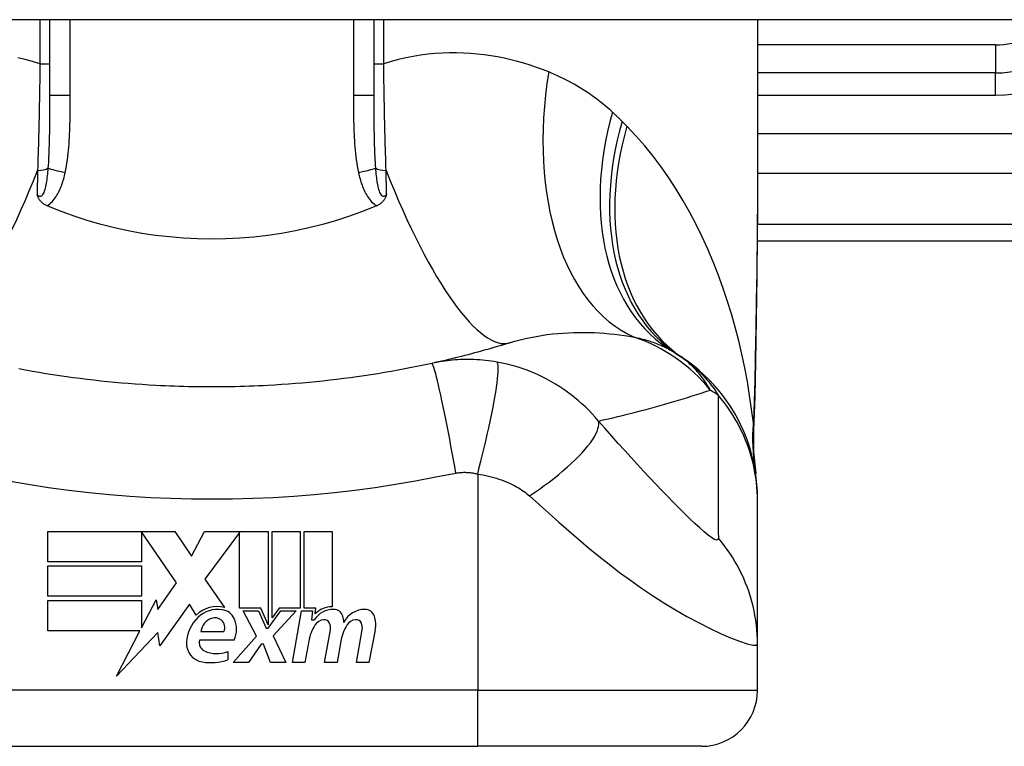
# Model space of a CAD drawing. Header units: inches. Extents: x 20 to 683, y 61 to 320.
# Tile 160 of 256: x 96.463 to 97.155, y 318.877 to 319.388. Entities that reach past the tile are written whole.
import ezdxf

# ---------------------------------------------------------------- set-up
doc = ezdxf.new("R2010")
doc.units = ezdxf.units.IN
doc.header["$MEASUREMENT"] = 0
doc.layers.add('Visible Edges(ANSI)', color=7, linetype='Continuous', lineweight=25)
doc.layers.add('Visible Tangent Edges(ANSI)', color=7, linetype='Continuous', lineweight=25)

msp = doc.modelspace()

# ---------------------------------------------------------------- linework, layer by layer
at = {"layer": 'Visible Edges(ANSI)'}
for p, q in [((164.05184, 319.38786), (92.44684, 319.38786)), ((96.48367, 319.38786), (96.48367, 319.33447)), ((96.71202, 319.33447), (96.71202, 319.38786)), ((96.9817, 319.38786), (96.9817, 319.26591)), ((97.14902, 319.35045), (96.9817, 319.35045)), ((96.98151, 319.23234), (97.34587, 319.23234)), ((96.9817, 319.04931), (96.9817, 319.05173)), ((96.9817, 318.94889), (96.9817, 319.04931)), ((96.48257, 319.02808), (96.57177, 319.02808)), ((96.48257, 319.00668), (96.48257, 319.02808)), ((96.54837, 319.02767), (96.54837, 319.00668)), ((96.57297, 318.99188), (96.54837, 319.02767)), ((96.57177, 319.02808), (96.58351, 319.01067)), ((96.58351, 319.01067), (96.59277, 319.02808)), ((96.59277, 319.02808), (96.63737, 319.02808)), ((96.61737, 319.02725), (96.59297, 318.99458)), ((96.61737, 318.97418), (96.61737, 319.02725)), ((96.63737, 319.02808), (96.63737, 318.9624)), ((96.64017, 318.96728), (96.64017, 319.02808)), ((96.64017, 319.02808), (96.65997, 319.02808)), ((96.65997, 319.02808), (96.65997, 318.97418)), ((96.66277, 318.97418), (96.66277, 319.02808)), ((96.66277, 319.02808), (96.68257, 319.02808)), ((96.68257, 319.02808), (96.68257, 318.97508)), ((96.54837, 319.00668), (96.48257, 319.00668)), ((96.48257, 318.98248), (96.48257, 319.00388)), ((96.48257, 319.00388), (96.54837, 319.00388)), ((96.54837, 319.00388), (96.54837, 318.98248)), ((96.59297, 318.99458), (96.60677, 318.97468)), ((96.55987, 318.97318), (96.57297, 318.99188)), ((96.54837, 318.98248), (96.48257, 318.98248)), ((96.48257, 318.97948), (96.54837, 318.97948)), ((96.48257, 318.95808), (96.48257, 318.97948)), ((96.54837, 318.96029), (96.55857, 318.97988)), ((96.54837, 318.97948), (96.54837, 318.96029)), ((96.55857, 318.97988), (96.55987, 318.97318)), ((96.58217, 318.97698), (96.56122, 318.94762)), ((96.58679, 318.96928), (96.58217, 318.97698)), ((96.63237, 318.97418), (96.61737, 318.97418)), ((96.63737, 318.9624), (96.63237, 318.97418)), ((96.64518, 318.97418), (96.64017, 318.96728)), ((96.65997, 318.97418), (96.64518, 318.97418)), ((96.67097, 318.97418), (96.66277, 318.97418)), ((96.67061, 318.97008), (96.67097, 318.97418)), ((96.62917, 318.95448), (96.61997, 318.97228)), ((96.61997, 318.97228), (96.63077, 318.97228)), ((96.63077, 318.97228), (96.63597, 318.96003)), ((96.63737, 318.96003), (96.64627, 318.97228)), ((96.65717, 318.97228), (96.64097, 318.9546)), ((96.64627, 318.97228), (96.65717, 318.97228)), ((96.65457, 318.93588), (96.66099, 318.97228)), ((96.66099, 318.97228), (96.66857, 318.97228)), ((96.66857, 318.97228), (96.66801, 318.96588)), ((96.63597, 318.96003), (96.63737, 318.96003)), ((96.66801, 318.96588), (96.66994, 318.96588)), ((96.54722, 318.95808), (96.48257, 318.95808)), ((96.53067, 318.92628), (96.54722, 318.95808)), ((96.55989, 318.95708), (96.53067, 318.92628)), ((96.56122, 318.94762), (96.55989, 318.95708)), ((96.59017, 318.95768), (96.60617, 318.95768)), ((96.61277, 318.93588), (96.62917, 318.95448)), ((96.64097, 318.9546), (96.64997, 318.93588)), ((96.67717, 318.93588), (96.68122, 318.95888)), ((96.69956, 318.93588), (96.70362, 318.95888)), ((96.7128, 318.95873), (96.70836, 318.93588)), ((96.61357, 318.95168), (96.58917, 318.95168)), ((96.63257, 318.94888), (96.62357, 318.93588)), ((96.63417, 318.94888), (96.63257, 318.94888)), ((96.63917, 318.93588), (96.63417, 318.94888)), ((96.66601, 318.95088), (96.66337, 318.93588)), ((96.68861, 318.95088), (96.68597, 318.93588)), ((96.9817, 318.91635), (96.9817, 318.94889)), ((96.60917, 318.94368), (96.60917, 318.93768)), ((96.62357, 318.93588), (96.61277, 318.93588)), ((96.64997, 318.93588), (96.63917, 318.93588)), ((96.66337, 318.93588), (96.65457, 318.93588)), ((96.68597, 318.93588), (96.67717, 318.93588)), ((96.70836, 318.93588), (96.69956, 318.93588)), ((96.41083, 318.87698), (96.78485, 318.87698)), ((96.94233, 318.87698), (96.78485, 318.87698))]:
    msp.add_line(p, q, dxfattribs=at)
at = {"layer": 'Visible Edges(ANSI)', "flags": 128}
for points in [[(96.48188, 319.25707), (96.48141, 319.25728), (96.48096, 319.2575), (96.48052, 319.25774), (96.48008, 319.25799), (96.47967, 319.25826), (96.47926, 319.25855), (96.47886, 319.25885), (96.47849, 319.25916), (96.47812, 319.25949), (96.47777, 319.25983), (96.47744, 319.26019), (96.47714, 319.26054), (96.47686, 319.26091), (96.4766, 319.26127), (96.47636, 319.26164), (96.47615, 319.26201), (96.47594, 319.26238), (96.47576, 319.26276), (96.47559, 319.26313), (96.47543, 319.26351), (96.47529, 319.26388), (96.47516, 319.26426), (96.47503, 319.26464), (96.47491, 319.26502)], [(96.72077, 319.26502), (96.72066, 319.26464), (96.72053, 319.26426), (96.72039, 319.26388), (96.72025, 319.26351), (96.72009, 319.26313), (96.71992, 319.26276), (96.71974, 319.26238), (96.71954, 319.26201), (96.71932, 319.26164), (96.71908, 319.26127), (96.71883, 319.26091), (96.71854, 319.26054), (96.71824, 319.26019), (96.71791, 319.25983), (96.71756, 319.25949), (96.7172, 319.25916), (96.71682, 319.25885), (96.71643, 319.25855), (96.71602, 319.25826), (96.7156, 319.25799), (96.71517, 319.25774), (96.71472, 319.2575), (96.71427, 319.25728), (96.71381, 319.25707)], [(96.9817, 319.26591), (96.98156, 319.2369), (96.9812, 319.2074), (96.98072, 319.17751), (96.98024, 319.14734)], [(96.48367, 319.25631), (96.48359, 319.25634), (96.48352, 319.25637), (96.48344, 319.2564), (96.48337, 319.25643), (96.4833, 319.25647), (96.48322, 319.2565), (96.48315, 319.25653), (96.48307, 319.25656), (96.483, 319.25659), (96.48292, 319.25662), (96.48285, 319.25666), (96.48277, 319.25669), (96.4827, 319.25672), (96.48262, 319.25675), (96.48255, 319.25678), (96.48247, 319.25681), (96.4824, 319.25685), (96.48233, 319.25688), (96.48225, 319.25691), (96.48218, 319.25694), (96.4821, 319.25697), (96.48203, 319.25701), (96.48195, 319.25704), (96.48188, 319.25707)], [(96.71202, 319.25631), (96.70313, 319.25274), (96.69409, 319.24947), (96.68491, 319.2465), (96.6756, 319.24382), (96.66616, 319.24145), (96.6566, 319.23938), (96.64692, 319.23762), (96.63716, 319.23618), (96.62735, 319.23505), (96.6175, 319.23425), (96.60763, 319.23377), (96.59773, 319.23361), (96.58783, 319.23378), (96.57792, 319.23427), (96.56804, 319.23508), (96.55825, 319.23621), (96.54854, 319.23765), (96.53893, 319.2394), (96.52942, 319.24147), (96.52002, 319.24383), (96.51074, 319.2465), (96.50158, 319.24947), (96.49255, 319.25274), (96.48367, 319.25631)], [(96.71381, 319.25707), (96.71373, 319.25704), (96.71366, 319.25701), (96.71358, 319.25697), (96.71351, 319.25694), (96.71343, 319.25691), (96.71336, 319.25688), (96.71329, 319.25685), (96.71321, 319.25681), (96.71314, 319.25678), (96.71306, 319.25675), (96.71299, 319.25672), (96.71291, 319.25669), (96.71284, 319.25666), (96.71276, 319.25662), (96.71269, 319.25659), (96.71261, 319.25656), (96.71254, 319.25653), (96.71246, 319.2565), (96.71239, 319.25647), (96.71231, 319.25643), (96.71224, 319.2564), (96.71217, 319.25637), (96.71209, 319.25634), (96.71202, 319.25631)], [(96.80734, 319.16067), (96.80514, 319.15999), (96.80293, 319.15931), (96.80071, 319.15865), (96.79848, 319.15799), (96.79625, 319.15733), (96.79401, 319.15669), (96.79177, 319.15604), (96.78952, 319.15541), (96.78726, 319.15478), (96.785, 319.15416), (96.78272, 319.15355), (96.78045, 319.15294), (96.77816, 319.15234), (96.77587, 319.15175), (96.77357, 319.15116), (96.77127, 319.15059), (96.76896, 319.15001), (96.76664, 319.14945), (96.76431, 319.14889), (96.76198, 319.14834), (96.75964, 319.1478), (96.7573, 319.14726), (96.75494, 319.14673), (96.75258, 319.14621)], [(96.9817, 319.05173), (96.98161, 319.05638), (96.98133, 319.06106), (96.98086, 319.06576), (96.9802, 319.07048), (96.97935, 319.07519), (96.97829, 319.0799), (96.97704, 319.08458), (96.97559, 319.08923), (96.97394, 319.09383), (96.9721, 319.09837), (96.97007, 319.10284), (96.96786, 319.10722), (96.96546, 319.1115), (96.96289, 319.11568), (96.96015, 319.11974), (96.95726, 319.12368), (96.95421, 319.12748), (96.95103, 319.13113), (96.94772, 319.13464), (96.94428, 319.13798), (96.94074, 319.14117), (96.9371, 319.14418), (96.93337, 319.14702), (96.92957, 319.14969)], [(96.98024, 319.14734), (96.97974, 319.12303), (96.9789, 319.09923)], [(96.55848, 319.13067), (96.55362, 319.13095), (96.54876, 319.13126), (96.54391, 319.1316), (96.53905, 319.13197), (96.5342, 319.13237), (96.52936, 319.13281), (96.52451, 319.13328), (96.51968, 319.13378), (96.51484, 319.13431), (96.51001, 319.13488), (96.50519, 319.13548), (96.50037, 319.13611), (96.49556, 319.13677), (96.49075, 319.13747), (96.48595, 319.13819), (96.48116, 319.13896), (96.47637, 319.13975), (96.47159, 319.14057), (96.46682, 319.14143), (96.46206, 319.14232)], [(96.75258, 319.14621), (96.74786, 319.14519), (96.74313, 319.1442), (96.73838, 319.14324), (96.73363, 319.14232), (96.72886, 319.14143), (96.72409, 319.14057), (96.71931, 319.13975), (96.71452, 319.13896), (96.70973, 319.13819), (96.70493, 319.13747), (96.70012, 319.13677), (96.69531, 319.13611), (96.69049, 319.13548), (96.68567, 319.13488), (96.68084, 319.13431), (96.67601, 319.13378), (96.67117, 319.13328), (96.66633, 319.13281), (96.66148, 319.13237), (96.65663, 319.13197), (96.65178, 319.1316), (96.64692, 319.13126), (96.64206, 319.13095), (96.6372, 319.13067)], [(96.6372, 319.13067), (96.63392, 319.13051), (96.63065, 319.13035), (96.62737, 319.13021), (96.62409, 319.13009), (96.62081, 319.12998), (96.61753, 319.12989), (96.61425, 319.12981), (96.61097, 319.12974), (96.60769, 319.12969), (96.60441, 319.12965), (96.60112, 319.12963), (96.59784, 319.12962), (96.59456, 319.12963), (96.59128, 319.12965), (96.588, 319.12969), (96.58472, 319.12974), (96.58143, 319.12981), (96.57815, 319.12989), (96.57487, 319.12998), (96.57159, 319.13009), (96.56832, 319.13021), (96.56504, 319.13035), (96.56176, 319.13051), (96.55848, 319.13067)], [(96.9789, 319.09923), (96.97895, 319.08406), (96.98044, 319.06894)]]:
    msp.add_lwpolyline(points, dxfattribs=at)
at = {"layer": 'Visible Edges(ANSI)'}
for centre, radius, start, end in [((97.14902, 319.42919), 0.07874, 270, 328.33849), ((96.86054, 319.05377), 0.11811, 56.47918, 58.69993), ((96.59784, 318.65718), 0.59381, 56.03787, 56.47918), ((96.60185, 318.95324), 0.022, 77.07905, 133.17854), ((96.68223, 318.95909), 0.016, 88.79525, 136.5849), ((96.60646, 318.94849), 0.02654, 134.16843, 176.56465), ((96.60185, 318.95324), 0.01992, 80.40854, 134.16843), ((96.60128, 318.95632), 0.0112, 109.37968, 172.99755), ((96.59999, 318.96), 0.0073, 51.16516, 109.37968), ((96.6043, 318.96278), 0.01013, 23.84447, 85.08017), ((96.59637, 318.95928), 0.0188, 336.15553, 23.84447), ((96.68342, 318.95726), 0.016, 89.47765, 147.41137), ((96.68351, 318.96651), 0.00676, 16.9928, 89.47765), ((96.67161, 318.96287), 0.0192, 3.6169, 16.9928), ((96.70548, 318.95689), 0.01637, 89.6788, 153.95078), ((96.70553, 318.96626), 0.007, 18.47479, 89.6788), ((96.69396, 318.9624), 0.0192, 349, 18.47479), ((96.60058, 318.96072), 0.00637, 331.45471, 51.16516), ((96.69654, 318.9455), 0.031, 147.59924, 170), ((96.67746, 318.95761), 0.0084, 96.03001, 147.59924), ((96.677, 318.96198), 0.004, 23.55712, 96.03001), ((96.67315, 318.96031), 0.0082, 350, 23.55712), ((96.71922, 318.94594), 0.031, 148.55841, 170.82565), ((96.69986, 318.95761), 0.0084, 96.10268, 147.60833), ((96.69939, 318.96198), 0.004, 23.54875, 96.10268), ((96.69554, 318.96031), 0.0082, 349.9922, 23.54875), ((96.5931, 318.94929), 0.01315, 176.56465, 261.56052), ((96.59531, 318.94987), 0.0064, 163.52609, 244.67838), ((96.60132, 318.96258), 0.02046, 244.67838, 292.56091), ((96.59711, 318.97632), 0.04048, 261.56052, 287.33425), ((96.94233, 318.91635), 0.03937, 270, 0)]:
    msp.add_arc(centre, radius, start, end, dxfattribs=at)
at = {"layer": 'Visible Tangent Edges(ANSI)'}
for p, q in [((96.47693, 319.38786), (96.47693, 319.35691)), ((96.49825, 319.33447), (96.49825, 319.38786)), ((96.69744, 319.38786), (96.69744, 319.33447)), ((96.71876, 319.35691), (96.71876, 319.38786)), ((97.14902, 319.37014), (96.9817, 319.37014)), ((97.14902, 319.37014), (97.14902, 319.35045)), ((96.47693, 319.35691), (96.48367, 319.35691)), ((96.71202, 319.35691), (96.71876, 319.35691)), ((97.14902, 319.3347), (97.14902, 319.35045)), ((96.49825, 319.33447), (96.48367, 319.33447)), ((96.71202, 319.33447), (96.69744, 319.33447)), ((96.9817, 319.3347), (97.14902, 319.3347)), ((97.57179, 319.3077), (96.9817, 319.3077)), ((96.9817, 319.27987), (97.52576, 319.27987)), ((97.34587, 319.24387), (96.98162, 319.24387)), ((96.78485, 319.06843), (96.78485, 318.91635)), ((96.78485, 318.91635), (96.41083, 318.91635)), ((96.78485, 318.87698), (96.78485, 318.91635)), ((96.78485, 318.91635), (96.9817, 318.91635))]:
    msp.add_line(p, q, dxfattribs=at)
at = {"layer": 'Visible Tangent Edges(ANSI)', "flags": 128}
for points in [[(96.83486, 319.3511), (96.83056, 319.35278), (96.82621, 319.35436), (96.8218, 319.35585), (96.81732, 319.35724), (96.8128, 319.35852), (96.80821, 319.35969), (96.80358, 319.36074), (96.7989, 319.36168), (96.79417, 319.36249), (96.78939, 319.36317), (96.78457, 319.36372), (96.77971, 319.36414), (96.77481, 319.36441), (96.76987, 319.36454), (96.76489, 319.36452), (96.75988, 319.36435), (96.75482, 319.36401), (96.74974, 319.36352), (96.74462, 319.36286), (96.73947, 319.36202), (96.7343, 319.36101), (96.72913, 319.35982), (96.72394, 319.35846), (96.71876, 319.35691)], [(96.47693, 319.35691), (96.47174, 319.35846), (96.46656, 319.35982), (96.46138, 319.36101)], [(96.47693, 319.35691), (96.47688, 319.3537), (96.47684, 319.35049), (96.47679, 319.34729), (96.47674, 319.34408), (96.47669, 319.34088), (96.47663, 319.33768), (96.47658, 319.33449), (96.47652, 319.33131), (96.47646, 319.32813), (96.4764, 319.32496), (96.47633, 319.3218), (96.47626, 319.31865), (96.47619, 319.31551), (96.47612, 319.31239), (96.47604, 319.30927), (96.47597, 319.30616), (96.47588, 319.30306), (96.4758, 319.29998), (96.47572, 319.29691), (96.47563, 319.29385), (96.47554, 319.2908), (96.47545, 319.28777), (96.47535, 319.28476), (96.47525, 319.28176)], [(96.72043, 319.28176), (96.72033, 319.28476), (96.72024, 319.28777), (96.72015, 319.2908), (96.72006, 319.29385), (96.71997, 319.29691), (96.71988, 319.29998), (96.7198, 319.30306), (96.71972, 319.30616), (96.71964, 319.30927), (96.71957, 319.31239), (96.71949, 319.31551), (96.71942, 319.31865), (96.71936, 319.3218), (96.71929, 319.32496), (96.71923, 319.32813), (96.71917, 319.33131), (96.71911, 319.33449), (96.71905, 319.33768), (96.719, 319.34088), (96.71894, 319.34408), (96.71889, 319.34729), (96.71885, 319.35049), (96.7188, 319.3537), (96.71876, 319.35691)], [(96.87965, 319.32289), (96.87798, 319.32441), (96.87628, 319.3259), (96.87457, 319.32736), (96.87283, 319.32878), (96.87109, 319.33018), (96.86932, 319.33155), (96.86754, 319.33289), (96.86574, 319.33419), (96.86393, 319.33547), (96.86209, 319.33671), (96.86025, 319.33793), (96.85839, 319.33912), (96.85651, 319.34027), (96.85462, 319.3414), (96.85271, 319.3425), (96.85078, 319.34357), (96.84884, 319.34461), (96.84689, 319.34562), (96.84492, 319.3466), (96.84294, 319.34756), (96.84094, 319.34849), (96.83892, 319.34939), (96.8369, 319.35026), (96.83486, 319.3511)], [(96.48367, 319.33447), (96.48367, 319.33223), (96.48367, 319.33), (96.48366, 319.32778), (96.48366, 319.32556), (96.48365, 319.32335), (96.48365, 319.32115), (96.48363, 319.31896), (96.48362, 319.31678), (96.4836, 319.31461), (96.48358, 319.31244), (96.48356, 319.31029), (96.48353, 319.30815), (96.48349, 319.30602), (96.48345, 319.3039), (96.4834, 319.3018), (96.48335, 319.2997), (96.48328, 319.29762), (96.48321, 319.29556), (96.48313, 319.29351), (96.48304, 319.29147), (96.48294, 319.28946), (96.48282, 319.28747), (96.48269, 319.28549), (96.48255, 319.28354)], [(96.49469, 319.2804), (96.49515, 319.28262), (96.49556, 319.28484), (96.49593, 319.28707), (96.49626, 319.28931), (96.49655, 319.29156), (96.4968, 319.29381), (96.49703, 319.29606), (96.49723, 319.29832), (96.4974, 319.30057), (96.49755, 319.30283), (96.49769, 319.30509), (96.4978, 319.30735), (96.49789, 319.30961), (96.49797, 319.31187), (96.49804, 319.31413), (96.49809, 319.31638), (96.49814, 319.31864), (96.49817, 319.3209), (96.4982, 319.32316), (96.49822, 319.32542), (96.49823, 319.32769), (96.49824, 319.32995), (96.49825, 319.33221), (96.49825, 319.33447)], [(96.69744, 319.33447), (96.69744, 319.33221), (96.69744, 319.32995), (96.69745, 319.32768), (96.69747, 319.32542), (96.69749, 319.32316), (96.69751, 319.3209), (96.69755, 319.31864), (96.69759, 319.31638), (96.69765, 319.31412), (96.69771, 319.31186), (96.69779, 319.30961), (96.69789, 319.30735), (96.698, 319.30509), (96.69813, 319.30283), (96.69828, 319.30057), (96.69846, 319.29832), (96.69865, 319.29606), (96.69888, 319.29381), (96.69913, 319.29156), (96.69942, 319.28931), (96.69975, 319.28707), (96.70012, 319.28484), (96.70053, 319.28262), (96.70099, 319.2804)], [(96.71314, 319.28354), (96.71299, 319.28549), (96.71286, 319.28747), (96.71275, 319.28946), (96.71264, 319.29147), (96.71255, 319.29351), (96.71247, 319.29556), (96.7124, 319.29762), (96.71234, 319.29971), (96.71228, 319.3018), (96.71223, 319.30391), (96.71219, 319.30602), (96.71216, 319.30815), (96.71213, 319.31029), (96.7121, 319.31244), (96.71208, 319.31461), (96.71206, 319.31678), (96.71205, 319.31896), (96.71204, 319.32115), (96.71203, 319.32335), (96.71202, 319.32556), (96.71202, 319.32777), (96.71202, 319.33), (96.71202, 319.33223), (96.71202, 319.33447)], [(96.88647, 319.31635), (96.88619, 319.31663), (96.88591, 319.3169), (96.88563, 319.31718), (96.88535, 319.31746), (96.88507, 319.31774), (96.88479, 319.31801), (96.88451, 319.31829), (96.88422, 319.31856), (96.88394, 319.31884), (96.88366, 319.31911), (96.88338, 319.31938), (96.88309, 319.31966), (96.88281, 319.31993), (96.88252, 319.3202), (96.88224, 319.32047), (96.88195, 319.32074), (96.88167, 319.32101), (96.88138, 319.32128), (96.88109, 319.32155), (96.88081, 319.32182), (96.88052, 319.32209), (96.88023, 319.32236), (96.87994, 319.32262), (96.87965, 319.32289)], [(96.88981, 319.31296), (96.88967, 319.3131), (96.88954, 319.31325), (96.8894, 319.31339), (96.88926, 319.31353), (96.88912, 319.31367), (96.88898, 319.31381), (96.88884, 319.31395), (96.8887, 319.31409), (96.88856, 319.31423), (96.88842, 319.31437), (96.88829, 319.31451), (96.88815, 319.31466), (96.88801, 319.3148), (96.88787, 319.31494), (96.88773, 319.31508), (96.88759, 319.31522), (96.88745, 319.31536), (96.88731, 319.3155), (96.88717, 319.31564), (96.88703, 319.31578), (96.88689, 319.31592), (96.88675, 319.31606), (96.88661, 319.31621), (96.88647, 319.31635)], [(96.97878, 319.1043), (96.97759, 319.11402), (96.97619, 319.12373), (96.97458, 319.13341), (96.97276, 319.14305), (96.97073, 319.15264), (96.96848, 319.16217), (96.96602, 319.17164), (96.96335, 319.18103), (96.96046, 319.19034), (96.95735, 319.19955), (96.95402, 319.20866), (96.95048, 319.21765), (96.94671, 319.22651), (96.94271, 319.23524), (96.9385, 319.24383), (96.93405, 319.25226), (96.92937, 319.26054), (96.92445, 319.26866), (96.91929, 319.2766), (96.91388, 319.28434), (96.90823, 319.29186), (96.90233, 319.29915), (96.8962, 319.30619), (96.88981, 319.31296)], [(96.48255, 319.28354), (96.48243, 319.28216), (96.48231, 319.28079), (96.48217, 319.27943), (96.48202, 319.27808), (96.48186, 319.27676), (96.48168, 319.27546), (96.48149, 319.27418), (96.48129, 319.27294), (96.48107, 319.27174), (96.48082, 319.27057), (96.48056, 319.26945), (96.48027, 319.26838), (96.47995, 319.26737), (96.47961, 319.26643), (96.47923, 319.26558), (96.47882, 319.26485), (96.47837, 319.26426), (96.4779, 319.26382), (96.47741, 319.26356), (96.4769, 319.26349), (96.47639, 319.26362), (96.47588, 319.26394), (96.47538, 319.26441), (96.47491, 319.26502)], [(96.47525, 319.28176), (96.47524, 319.28106), (96.47522, 319.28035), (96.47521, 319.27965), (96.47519, 319.27895), (96.47518, 319.27824), (96.47517, 319.27754), (96.47515, 319.27684), (96.47514, 319.27614), (96.47512, 319.27544), (96.47511, 319.27474), (96.47509, 319.27404), (96.47508, 319.27334), (96.47507, 319.27264), (96.47505, 319.27194), (96.47504, 319.27125), (96.47502, 319.27055), (96.47501, 319.26986), (96.475, 319.26916), (96.47498, 319.26847), (96.47497, 319.26778), (96.47495, 319.26709), (96.47494, 319.2664), (96.47492, 319.26571), (96.47491, 319.26502)], [(96.48188, 319.25707), (96.48285, 319.25767), (96.48376, 319.25834), (96.48463, 319.25908), (96.48545, 319.25987), (96.48622, 319.26072), (96.48695, 319.2616), (96.48763, 319.26251), (96.48827, 319.26345), (96.48887, 319.26441), (96.48943, 319.26539), (96.48996, 319.26639), (96.49046, 319.26741), (96.49094, 319.26844), (96.49139, 319.26949), (96.49181, 319.27055), (96.49221, 319.27162), (96.49258, 319.2727), (96.49294, 319.27379), (96.49328, 319.27488), (96.4936, 319.27598), (96.4939, 319.27709), (96.49418, 319.27819), (96.49444, 319.2793), (96.49469, 319.2804)], [(96.70099, 319.2804), (96.70124, 319.2793), (96.70151, 319.27819), (96.70179, 319.27709), (96.70209, 319.27598), (96.70241, 319.27488), (96.70274, 319.27379), (96.7031, 319.2727), (96.70348, 319.27162), (96.70388, 319.27055), (96.7043, 319.26949), (96.70475, 319.26844), (96.70522, 319.26741), (96.70572, 319.26639), (96.70625, 319.26539), (96.70682, 319.26441), (96.70742, 319.26345), (96.70806, 319.26251), (96.70874, 319.2616), (96.70946, 319.26072), (96.71024, 319.25987), (96.71106, 319.25908), (96.71192, 319.25834), (96.71284, 319.25767), (96.71381, 319.25707)], [(96.72077, 319.26502), (96.7203, 319.26441), (96.71981, 319.26394), (96.7193, 319.26362), (96.71879, 319.26349), (96.71828, 319.26356), (96.71778, 319.26382), (96.71731, 319.26426), (96.71687, 319.26485), (96.71646, 319.26558), (96.71608, 319.26643), (96.71573, 319.26737), (96.71541, 319.26838), (96.71513, 319.26945), (96.71486, 319.27057), (96.71462, 319.27174), (96.7144, 319.27294), (96.71419, 319.27418), (96.714, 319.27546), (96.71383, 319.27676), (96.71366, 319.27808), (96.71352, 319.27943), (96.71338, 319.28079), (96.71325, 319.28216), (96.71314, 319.28354)], [(96.72077, 319.26502), (96.72076, 319.26571), (96.72075, 319.2664), (96.72073, 319.26709), (96.72072, 319.26778), (96.7207, 319.26847), (96.72069, 319.26916), (96.72068, 319.26986), (96.72066, 319.27055), (96.72065, 319.27125), (96.72063, 319.27194), (96.72062, 319.27264), (96.7206, 319.27334), (96.72059, 319.27404), (96.72058, 319.27474), (96.72056, 319.27544), (96.72055, 319.27614), (96.72053, 319.27684), (96.72052, 319.27754), (96.7205, 319.27824), (96.72049, 319.27895), (96.72048, 319.27965), (96.72046, 319.28035), (96.72045, 319.28106), (96.72043, 319.28176)], [(96.9817, 319.26591), (96.9817, 319.26114), (96.98168, 319.25635), (96.98166, 319.25155), (96.98162, 319.24673), (96.98158, 319.2419), (96.98153, 319.23706), (96.98148, 319.2322), (96.98142, 319.22733), (96.98135, 319.22244), (96.98128, 319.21755), (96.98121, 319.21264), (96.98113, 319.20772), (96.98105, 319.20279), (96.98096, 319.19785), (96.98087, 319.1929), (96.98079, 319.18794), (96.9807, 319.18297), (96.98061, 319.17799), (96.98052, 319.173), (96.98043, 319.168), (96.98034, 319.16299), (96.98025, 319.15798), (96.98016, 319.15296), (96.98008, 319.14792)], [(96.80734, 319.16067), (96.81103, 319.16176), (96.81475, 319.16277), (96.81849, 319.16368), (96.82226, 319.1645), (96.82603, 319.16523), (96.82981, 319.16587), (96.8336, 319.16642), (96.83738, 319.16689), (96.84115, 319.16727), (96.8449, 319.16757), (96.84863, 319.1678), (96.85234, 319.16795), (96.85604, 319.16802), (96.85971, 319.16802), (96.86336, 319.16796), (96.86698, 319.16783), (96.87058, 319.16763), (96.87415, 319.16738), (96.87769, 319.16707), (96.8812, 319.1667), (96.88467, 319.16627), (96.88811, 319.1658), (96.8915, 319.16528), (96.89485, 319.16472)], [(96.89485, 319.16472), (96.89615, 319.16445), (96.89744, 319.16417), (96.89871, 319.16387), (96.89996, 319.16357), (96.9012, 319.16325), (96.90243, 319.16291), (96.90364, 319.16257), (96.90484, 319.16221), (96.90602, 319.16184), (96.90718, 319.16145), (96.90833, 319.16106), (96.90946, 319.16065), (96.91058, 319.16022), (96.91169, 319.15979), (96.91278, 319.15934), (96.91385, 319.15887), (96.91491, 319.1584), (96.91595, 319.15791), (96.91698, 319.1574), (96.918, 319.15689), (96.919, 319.15636), (96.91998, 319.15581), (96.92095, 319.15526), (96.9219, 319.15469)], [(96.79859, 319.14713), (96.79651, 319.14748), (96.79445, 319.14779), (96.7924, 319.14806), (96.79038, 319.1483), (96.78836, 319.14849), (96.78634, 319.14865), (96.7843, 319.14878), (96.7823, 319.14887), (96.78036, 319.14893), (96.77844, 319.14895), (96.77654, 319.14895), (96.77465, 319.14891), (96.77278, 319.14884), (96.77092, 319.14875), (96.76906, 319.14862), (96.7672, 319.14847), (96.76535, 319.14828), (96.76351, 319.14807), (96.76167, 319.14783), (96.75984, 319.14756), (96.75801, 319.14727), (96.7562, 319.14694), (96.75439, 319.14659), (96.75258, 319.14621)], [(96.78485, 319.06843), (96.78601, 319.07292), (96.78717, 319.07751), (96.78832, 319.08216), (96.78945, 319.08685), (96.79056, 319.09155), (96.79163, 319.09624), (96.79267, 319.10088), (96.79365, 319.10544), (96.79457, 319.10989), (96.79543, 319.11419), (96.79621, 319.11832), (96.79692, 319.12224), (96.79754, 319.12593), (96.79808, 319.12936), (96.79852, 319.13251), (96.79887, 319.13537), (96.79913, 319.13793), (96.7993, 319.14017), (96.79938, 319.14209), (96.79938, 319.1437), (96.79929, 319.145), (96.79913, 319.146), (96.79889, 319.14671), (96.79859, 319.14713)], [(96.86983, 319.1057), (96.86761, 319.1083), (96.86533, 319.11082), (96.86301, 319.11324), (96.86065, 319.11557), (96.85823, 319.11782), (96.85578, 319.11999), (96.85328, 319.12208), (96.85073, 319.1241), (96.84813, 319.12604), (96.84548, 319.12791), (96.84273, 319.12975), (96.83968, 319.13165), (96.83639, 319.13357), (96.83309, 319.13537), (96.82979, 319.13702), (96.82645, 319.13858), (96.82306, 319.14003), (96.81963, 319.14137), (96.81617, 319.14261), (96.81269, 319.14374), (96.80918, 319.14475), (96.80565, 319.14566), (96.80212, 319.14645), (96.79859, 319.14713)], [(96.94846, 319.12744), (96.94786, 319.12854), (96.94723, 319.12964), (96.94657, 319.13074), (96.94589, 319.13183), (96.94518, 319.13292), (96.94445, 319.134), (96.94369, 319.13508), (96.9429, 319.13615), (96.94209, 319.13722), (96.94124, 319.13828), (96.94036, 319.13933), (96.93945, 319.14037), (96.93851, 319.14141), (96.93754, 319.14245), (96.93654, 319.14347), (96.9355, 319.14449), (96.93442, 319.14549), (96.93331, 319.14649), (96.93216, 319.14748), (96.93096, 319.14845), (96.92973, 319.14942), (96.92845, 319.15037), (96.92713, 319.15131), (96.92577, 319.15224)], [(96.92957, 319.14969), (96.93063, 319.14897), (96.93168, 319.14822), (96.93273, 319.14744), (96.93378, 319.14664), (96.93482, 319.14581), (96.93586, 319.14495), (96.9369, 319.14407), (96.93793, 319.14316), (96.93897, 319.14221), (96.94, 319.14124), (96.94102, 319.14024), (96.94205, 319.1392), (96.94307, 319.13813), (96.94409, 319.13703), (96.94511, 319.13589), (96.94612, 319.13471), (96.94713, 319.1335), (96.94814, 319.13225), (96.94915, 319.13096), (96.95015, 319.12963), (96.95115, 319.12826), (96.95215, 319.12684), (96.95314, 319.12537), (96.95413, 319.12387)], [(96.98008, 319.14792), (96.98005, 319.14607), (96.98001, 319.14423), (96.97998, 319.14238), (96.97994, 319.14054), (96.9799, 319.1387), (96.97986, 319.13686), (96.97982, 319.13502), (96.97978, 319.13319), (96.97973, 319.13136), (96.97968, 319.12953), (96.97963, 319.12771), (96.97958, 319.12589), (96.97953, 319.12407), (96.97947, 319.12225), (96.97942, 319.12044), (96.97935, 319.11863), (96.97929, 319.11683), (96.97923, 319.11503), (96.97916, 319.11323), (96.97909, 319.11143), (96.97902, 319.10964), (96.97894, 319.10786), (96.97886, 319.10608), (96.97878, 319.1043)], [(96.98024, 319.14734), (96.98024, 319.14736), (96.98024, 319.14739), (96.98024, 319.14741), (96.98024, 319.14744), (96.98023, 319.14746), (96.98023, 319.14749), (96.98023, 319.14751), (96.98022, 319.14753), (96.98022, 319.14756), (96.98021, 319.14758), (96.98021, 319.14761), (96.9802, 319.14763), (96.98019, 319.14766), (96.98019, 319.14768), (96.98018, 319.14771), (96.98017, 319.14773), (96.98016, 319.14775), (96.98015, 319.14778), (96.98014, 319.1478), (96.98013, 319.14783), (96.98012, 319.14785), (96.9801, 319.14788), (96.98009, 319.1479), (96.98008, 319.14792)], [(96.76952, 319.06909), (96.7687, 319.07372), (96.76785, 319.07845), (96.76697, 319.08323), (96.76608, 319.08805), (96.76517, 319.09288), (96.76425, 319.09768), (96.76333, 319.10241), (96.76241, 319.10705), (96.76149, 319.11155), (96.7606, 319.11588), (96.75973, 319.12001), (96.75888, 319.12391), (96.75807, 319.12753), (96.75731, 319.13087), (96.75659, 319.1339), (96.75591, 319.13661), (96.7553, 319.13898), (96.75473, 319.141), (96.75423, 319.14268), (96.75379, 319.14403), (96.7534, 319.14504), (96.75307, 319.14573), (96.7528, 319.14611), (96.75258, 319.14621)], [(96.86983, 319.1057), (96.87323, 319.10646), (96.87661, 319.10723), (96.87999, 319.10802), (96.88335, 319.10882), (96.8867, 319.10963), (96.89005, 319.11045), (96.89338, 319.11129), (96.8967, 319.11214), (96.90001, 319.113), (96.90331, 319.11388), (96.9066, 319.11477), (96.90988, 319.11567), (96.91315, 319.11658), (96.91642, 319.1175), (96.91967, 319.11844), (96.92291, 319.11939), (96.92614, 319.12035), (96.92935, 319.12133), (96.93256, 319.12232), (96.93576, 319.12332), (96.93895, 319.12433), (96.94213, 319.12535), (96.9453, 319.12639), (96.94846, 319.12744)], [(96.95413, 319.12387), (96.95413, 319.11967), (96.95413, 319.11547), (96.95413, 319.11128), (96.95413, 319.1071), (96.95413, 319.10292), (96.95413, 319.09873), (96.95413, 319.09454), (96.95413, 319.09036), (96.95413, 319.08617), (96.95413, 319.08199), (96.95413, 319.0778), (96.95413, 319.07362), (96.95413, 319.06943), (96.95413, 319.06525), (96.95413, 319.06106), (96.95413, 319.05687), (96.95413, 319.05269), (96.95413, 319.0485), (96.95413, 319.04432), (96.95413, 319.04013), (96.95413, 319.03594), (96.95413, 319.03175), (96.95412, 319.02758), (96.95416, 319.02335)], [(96.9817, 319.04931), (96.98165, 319.05262), (96.98151, 319.05595), (96.98126, 319.05928), (96.98092, 319.06262), (96.98048, 319.06596), (96.97994, 319.0693), (96.9793, 319.07262), (96.97855, 319.07594), (96.97771, 319.07923), (96.97677, 319.08251), (96.97573, 319.08576), (96.97459, 319.08897), (96.97336, 319.09216), (96.97204, 319.09531), (96.97062, 319.09841), (96.96911, 319.10147), (96.96752, 319.10448), (96.96584, 319.10743), (96.96407, 319.11033), (96.96223, 319.11317), (96.96031, 319.11594), (96.95832, 319.11865), (96.95626, 319.1213), (96.95413, 319.12387)], [(96.82131, 319.05302), (96.8248, 319.05538), (96.82826, 319.0578), (96.8317, 319.06027), (96.83509, 319.0628), (96.83841, 319.06536), (96.84165, 319.06795), (96.84479, 319.07056), (96.8478, 319.07316), (96.85067, 319.07576), (96.85339, 319.07833), (96.85594, 319.08087), (96.8583, 319.08336), (96.86046, 319.08578), (96.86242, 319.08813), (96.86416, 319.0904), (96.86567, 319.09257), (96.86696, 319.09463), (96.86803, 319.09659), (96.86887, 319.09842), (96.86948, 319.10014), (96.86988, 319.10172), (96.87006, 319.10318), (96.87005, 319.10451), (96.86983, 319.1057)], [(96.95416, 319.02335), (96.95391, 319.02231), (96.95304, 319.02202), (96.95157, 319.02249), (96.94955, 319.02366), (96.94707, 319.02545), (96.94422, 319.02776), (96.94106, 319.03051), (96.93767, 319.03362), (96.93409, 319.03701), (96.93036, 319.04064), (96.92651, 319.04447), (96.92255, 319.04847), (96.91851, 319.05262), (96.91438, 319.0569), (96.91019, 319.06131), (96.90593, 319.06583), (96.90161, 319.07046), (96.89722, 319.0752), (96.89279, 319.08004), (96.88831, 319.08496), (96.88378, 319.08998), (96.87918, 319.09512), (96.87451, 319.10039), (96.86983, 319.1057)], [(96.97888, 319.10132), (96.97887, 319.10139), (96.97887, 319.10146), (96.97887, 319.10154), (96.97886, 319.10162), (96.97886, 319.10171), (96.97885, 319.1018), (96.97885, 319.1019), (96.97885, 319.10201), (96.97884, 319.10212), (96.97884, 319.10223), (96.97883, 319.10235), (96.97883, 319.10247), (96.97883, 319.1026), (96.97882, 319.10273), (96.97882, 319.10287), (96.97881, 319.10301), (96.97881, 319.10316), (96.97881, 319.10331), (96.9788, 319.10346), (96.9788, 319.10362), (96.97879, 319.10378), (96.97879, 319.10395), (96.97879, 319.10412), (96.97878, 319.1043)], [(96.9789, 319.09923), (96.9789, 319.09932), (96.97891, 319.09941), (96.97891, 319.09949), (96.97891, 319.09958), (96.97891, 319.09967), (96.97891, 319.09976), (96.97892, 319.09984), (96.97892, 319.09993), (96.97892, 319.10002), (96.97892, 319.10011), (96.97892, 319.10019), (96.97892, 319.10028), (96.97892, 319.10037), (96.97891, 319.10045), (96.97891, 319.10054), (96.97891, 319.10063), (96.97891, 319.10071), (96.9789, 319.1008), (96.9789, 319.10089), (96.9789, 319.10097), (96.97889, 319.10106), (96.97889, 319.10115), (96.97888, 319.10123), (96.97888, 319.10132)], [(96.45447, 319.06365), (96.46867, 319.06121), (96.48292, 319.05904), (96.49721, 319.05712), (96.51152, 319.05546), (96.52587, 319.05406), (96.54024, 319.05292), (96.55462, 319.05203), (96.56902, 319.05139), (96.58343, 319.05101), (96.59784, 319.05088), (96.61226, 319.05101), (96.62666, 319.05139), (96.64106, 319.05203), (96.65545, 319.05292), (96.66982, 319.05406), (96.68416, 319.05546), (96.69848, 319.05712), (96.71276, 319.05904), (96.72701, 319.06121), (96.74122, 319.06365), (96.75538, 319.06634), (96.76952, 319.06909)], [(96.76952, 319.06909), (96.77013, 319.06919), (96.77075, 319.06928), (96.77136, 319.06937), (96.77198, 319.06943), (96.7726, 319.06949), (96.77322, 319.06954), (96.77384, 319.06958), (96.77447, 319.0696), (96.77509, 319.06962), (96.77572, 319.06962), (96.77634, 319.06961), (96.77697, 319.06959), (96.7776, 319.06956), (96.77823, 319.06952), (96.77887, 319.06947), (96.77951, 319.06941), (96.78017, 319.06933), (96.78085, 319.06924), (96.78151, 319.06914), (96.78218, 319.06902), (96.78284, 319.06889), (96.78351, 319.06875), (96.78418, 319.0686), (96.78485, 319.06843)], [(96.78485, 319.06843), (96.78677, 319.06811), (96.78869, 319.06776), (96.79059, 319.06736), (96.79248, 319.06693), (96.79435, 319.06647), (96.7962, 319.06596), (96.79802, 319.06543), (96.79981, 319.06486), (96.80157, 319.06425), (96.80329, 319.06362), (96.80501, 319.06294), (96.80671, 319.06223), (96.80827, 319.06152), (96.80966, 319.06084), (96.81099, 319.06015), (96.81227, 319.05944), (96.81352, 319.0587), (96.81474, 319.05795), (96.81592, 319.05718), (96.81707, 319.05639), (96.81818, 319.05558), (96.81926, 319.05475), (96.82031, 319.05389), (96.82131, 319.05302)], [(96.82131, 319.05302), (96.82819, 319.04688), (96.83511, 319.04071), (96.842, 319.0346), (96.84888, 319.02856), (96.85582, 319.02257), (96.86287, 319.01663), (96.87002, 319.01076), (96.8773, 319.00498), (96.88472, 318.99929), (96.89228, 318.99372), (96.89999, 318.98828), (96.90785, 318.983), (96.91584, 318.97788), (96.92391, 318.97298), (96.93203, 318.96832), (96.94011, 318.96395), (96.94804, 318.95993), (96.95566, 318.95634), (96.96276, 318.95326), (96.96911, 318.9508), (96.97442, 318.94906), (96.97841, 318.94813), (96.98087, 318.94807), (96.9817, 318.94889)], [(96.9817, 318.94889), (96.98165, 318.9522), (96.98151, 318.95553), (96.98126, 318.95887), (96.98092, 318.96221), (96.98048, 318.96555), (96.97994, 318.96888), (96.9793, 318.97221), (96.97856, 318.97552), (96.97772, 318.97881), (96.97678, 318.98209), (96.97574, 318.98533), (96.9746, 318.98855), (96.97337, 318.99173), (96.97205, 318.99487), (96.97063, 318.99797), (96.96913, 319.00102), (96.96753, 319.00403), (96.96585, 319.00697), (96.96409, 319.00987), (96.96225, 319.0127), (96.96034, 319.01546), (96.95835, 319.01816), (96.95629, 319.02079), (96.95416, 319.02335)]]:
    msp.add_lwpolyline(points, dxfattribs=at)
at = {"layer": 'Visible Tangent Edges(ANSI)'}
for centre, radius, start, end in [((97.14902, 319.42919), 0.05906, 270, 315.58369), ((97.14902, 319.42919), 0.09449, 270, 334.06083), ((96.71856, 318.75659), 0.43633, 57.32435, 58.20432)]:
    msp.add_arc(centre, radius, start, end, dxfattribs=at)
for centre, major_axis, ratio, start_param, end_param in [((96.9564, 319.3511), (-0.05083, -0.19017), 0.604241, 4.872507, 6.187736), ((97.02417, 319.32289), (-0.10227, -0.1682), 0.678602, 5.103708, 6.283185), ((97.03448, 319.31635), (-0.10871, -0.16411), 0.689059, 5.140584, 6.283185), ((97.03954, 319.31296), (-0.10997, -0.16327), 0.696909, 5.151259, 6.283185), ((96.44673, 319.34866), (-0.05839, -0.18799), 0.249251, 0, 1.285379), ((96.47383, 319.28511), (0.00984, 0), 0.343453, 4.857789, 5.800686), ((96.49998, 319.2804), (-0.01927, 0.00402), 0.056853, 0.451678, 1.304606), ((96.6957, 319.2804), (-0.01927, -0.00402), 0.056853, 1.836987, 2.689915), ((96.72186, 319.28511), (0.00984, 0), 0.343453, 3.624092, 4.566988), ((96.74895, 319.34866), (0.05839, -0.18799), 0.249251, 4.997807, 6.283185), ((96.85792, 319.05289), (0.03746, -0.11201), 0.992002, 1.934247, 2.496049), ((97.17413, 319.1043), (-0.19409, -0.03285), 0.802573, 6.07533, 6.283185), ((97.17519, 319.09761), (-0.19475, -0.02867), 0.91694, 6.10346, 6.283185)]:
    msp.add_ellipse(centre, major_axis=major_axis, ratio=ratio, start_param=start_param, end_param=end_param, dxfattribs=at)

doc.saveas('drawing.dxf')
